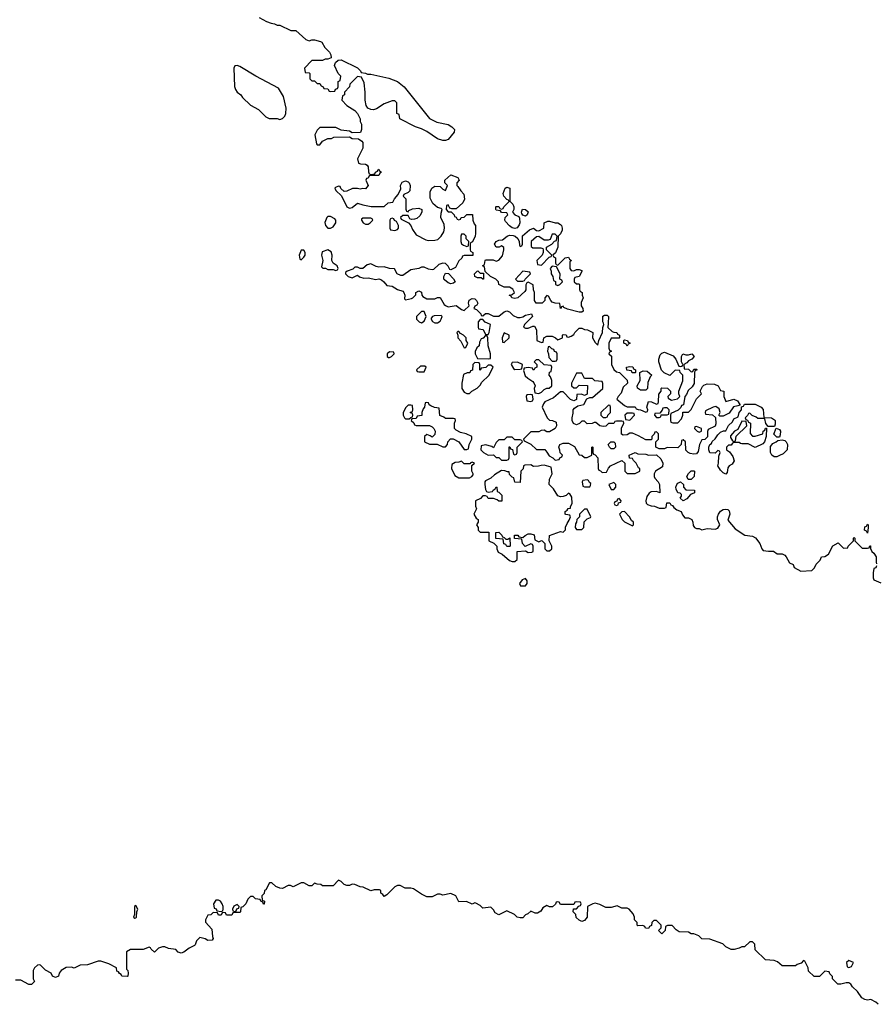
# Model space of a CAD drawing. Header units: inches. Extents: x 2494115 to 2685112, y 774173 to 915163.
# Tile 152 of 215: x 2631022 to 2637436, y 834898 to 842272. Entities that reach past the tile are written whole.
import ezdxf

# ---------------------------------------------------------------- set-up
doc = ezdxf.new("R2010")
doc.units = ezdxf.units.IN
doc.header["$MEASUREMENT"] = 0
doc.layers.add('C6833', color=7, linetype='Continuous')
doc.layers.add('C6834', color=7, linetype='Continuous')

msp = doc.modelspace()

# ---------------------------------------------------------------- linework, layer by layer
at = {"layer": 'C6833', "color": 5, "elevation": 40}
for points in [[(2634454, 840000), (2634454, 839970), (2634458, 839958), (2634492.7, 839952.7), (2634510, 839914), (2634530, 839914), (2634538, 839930), (2634546, 839990), (2634523.7, 840000)], [(2635428.2, 840000), (2635426, 839966), (2635456.9, 839936.9), (2635470, 839931.3), (2635494, 839930), (2635498, 839918), (2635514, 839910), (2635514, 839890), (2635510, 839886), (2635450, 839886), (2635432, 839850), (2635432.7, 839812.7), (2635438, 839798), (2635454, 839790), (2635438, 839782), (2635434, 839770), (2635452, 839752), (2635452, 839690), (2635471.6, 839651.6), (2635490, 839634), (2635514, 839630), (2635571.6, 839571.6), (2635574, 839550), (2635541, 839519), (2635525.4, 839474.6), (2635502, 839450), (2635494, 839430), (2635550, 839382), (2635570, 839372), (2635630, 839372), (2635638, 839358), (2635652, 839352), (2635671.1, 839351.1), (2635710, 839334), (2635722, 839338), (2635726, 839350), (2635718, 839370), (2635730, 839412), (2635751.6, 839411.6), (2635790, 839394), (2635802, 839398), (2635806, 839410), (2635807.3, 839467.3), (2635826, 839490), (2635826, 839510), (2635830, 839514), (2635871.6, 839511.6), (2635894, 839490), (2635894, 839470), (2635874, 839450), (2635878, 839438), (2635903.6, 839423.6), (2635947.3, 839432.7), (2635966, 839450), (2635958, 839470), (2635958, 839490), (2635987.3, 839567.3), (2635988, 839610), (2635968, 839630), (2635966, 839646), (2635930, 839648), (2635890, 839608), (2635848, 839628), (2635827.3, 839647.3), (2635808, 839710), (2635808, 839730), (2635818, 839762), (2635830, 839774), (2635850, 839782), (2635914, 839754), (2635934, 839730), (2635958, 839678), (2635970, 839674), (2635982, 839678), (2635986, 839690), (2635978, 839710), (2635978, 839750), (2635986, 839770), (2636010, 839762), (2636030, 839762), (2636054, 839770), (2636071.3, 839748.7), (2636054, 839730), (2636030, 839718), (2636016.9, 839703.1), (2635994, 839690), (2635998, 839658), (2636030, 839654), (2636050, 839634), (2636062, 839638), (2636070, 839654), (2636090, 839654), (2636094, 839650), (2636078, 839642), (2636074, 839630), (2636071.6, 839548.4), (2636056.9, 839523.1), (2636026, 839494), (2636015.3, 839464.7), (2636002, 839450), (2635992.7, 839387.3), (2635978, 839382), (2635972.7, 839367.3), (2635952.7, 839347.3), (2635898, 839322), (2635894, 839310), (2635894, 839270), (2635898, 839258), (2635912.7, 839252.7), (2635950, 839254), (2635976.4, 839283.6), (2635986, 839310), (2635987.3, 839332.7), (2636030, 839334), (2636050, 839354), (2636088.4, 839431.6), (2636126, 839470), (2636118, 839490), (2636134.6, 839525.4), (2636144.7, 839535.3), (2636170, 839546), (2636223.6, 839543.6), (2636251.1, 839531.1), (2636270, 839494), (2636294, 839490), (2636294, 839450), (2636310, 839414), (2636370, 839431.3), (2636396.9, 839416.9), (2636414, 839390), (2636414, 839386), (2636399.6, 839380.4), (2636366.4, 839373.6), (2636334.4, 839325.6), (2636290, 839304), (2636263.1, 839303.1), (2636258, 839310), (2636268, 839330), (2636259, 839359), (2636235.3, 839375.3), (2636214, 839370), (2636158, 839342), (2636154, 839330), (2636158, 839318), (2636210, 839312), (2636232.7, 839292.7), (2636234.4, 839245.6), (2636230, 839228), (2636178, 839202), (2636171.1, 839188.9), (2636172, 839148), (2636151.6, 839128.4), (2636130, 839126), (2636111.3, 839090), (2636102.8, 839037.2), (2636090, 839022), (2636070, 839017.2), (2636043.2, 839023.2), (2636028, 839030), (2636008.7, 839048.7), (2636006, 839110), (2635990, 839126), (2635978, 839122), (2635974, 839090), (2635950, 839066), (2635870, 839068), (2635850, 839058), (2635810, 839058), (2635786, 839070), (2635786, 839110), (2635806, 839130), (2635806, 839170), (2635790, 839186), (2635778, 839182), (2635772.7, 839167.3), (2635754, 839150), (2635754, 839130), (2635750, 839126), (2635710, 839126), (2635656.5, 839156.5), (2635610, 839175.3), (2635590, 839175.3), (2635570, 839162), (2635540.4, 839160.4), (2635529, 839169), (2635528, 839212), (2635546, 839250), (2635542, 839262), (2635530, 839266), (2635490, 839266), (2635478, 839262), (2635471.6, 839248.4), (2635430, 839248), (2635410, 839228), (2635390, 839226), (2635366, 839230), (2635336.4, 839256.4), (2635323.6, 839256.4), (2635307.3, 839247.3), (2635270, 839246), (2635250, 839266), (2635230, 839266), (2635212.7, 839247.3), (2635190, 839238), (2635167.3, 839247.3), (2635158, 839270), (2635158, 839290), (2635166, 839326), (2635166, 839350), (2635176.4, 839363.6), (2635200.4, 839379.6), (2635246, 839390), (2635267.3, 839432.7), (2635290, 839442), (2635310, 839442), (2635388, 839510), (2635387.3, 839547.3), (2635382, 839562), (2635328.4, 839568.4), (2635310, 839586), (2635250, 839586), (2635230, 839626), (2635190, 839626), (2635154, 839550), (2635154, 839530), (2635170, 839514), (2635190, 839514), (2635210, 839534), (2635272.7, 839532.7), (2635272, 839468), (2635250, 839458), (2635227.3, 839467.3), (2635194, 839466), (2635191.6, 839428.4), (2635170, 839418), (2635147.3, 839427.3), (2635090, 839486), (2635070, 839486), (2635019.8, 839440.2), (2634954, 839410), (2634943.6, 839396.4), (2634934, 839370), (2634972, 839290), (2634990, 839272), (2635011.6, 839271.6), (2635038, 839258), (2635042, 839230), (2635032, 839210), (2634990, 839186), (2634970, 839186), (2634950, 839198), (2634925.4, 839194.6), (2634910, 839186), (2634850, 839186), (2634794, 839130), (2634798, 839118), (2634850, 839094), (2634892.7, 839052.7), (2634952.7, 839052.7), (2634970, 839034), (2634985.4, 839005.4), (2635014, 838990), (2635030, 838974), (2635062, 838978), (2635066, 838990), (2635082, 838998), (2635086, 839010), (2635068.4, 839028.4), (2635067.3, 839047.3), (2635058, 839070), (2635066, 839090), (2635090, 839102), (2635130, 839102), (2635174.8, 839074.8), (2635210, 839014), (2635231.6, 839011.6), (2635250, 838994), (2635270, 838994), (2635306, 839010), (2635306, 839070), (2635310, 839074), (2635314, 839070), (2635314, 839030), (2635318, 839018), (2635330, 839014), (2635351.6, 838991.6), (2635354, 838910), (2635358, 838898), (2635370, 838894), (2635382, 838882), (2635415.3, 838884.7), (2635430, 838914), (2635446, 838930), (2635530, 838972), (2635552, 838952), (2635554, 838890), (2635570, 838874), (2635630, 838874), (2635666, 838890), (2635666, 838910), (2635656.4, 838916.4), (2635638, 838950), (2635618, 838970), (2635610, 838986), (2635587.3, 838987.3), (2635586, 839010), (2635630, 839031), (2635650, 839022), (2635710, 839018), (2635730, 839012), (2635790, 839014), (2635823.6, 838983.6), (2635838, 838950), (2635836, 838924), (2635782, 838890), (2635772, 838870), (2635772, 838850), (2635778, 838838), (2635802, 838810), (2635812, 838790), (2635814, 838730), (2635790, 838738), (2635750, 838735.3), (2635734.8, 838725.2), (2635718, 838702), (2635711.3, 838670), (2635712, 838652), (2635722, 838642), (2635751, 838631), (2635774, 838630), (2635810, 838614), (2635850, 838614), (2635862, 838618), (2635867.3, 838652.7), (2635890, 838654), (2635898, 838638), (2635910, 838634), (2635919.6, 838619.6), (2635942, 838602), (2635974, 838590), (2635983.6, 838563.6), (2636002, 838542), (2636030, 838542), (2636054, 838530), (2636062, 838510), (2636063.6, 838483.6), (2636074, 838470), (2636090, 838462), (2636110, 838462), (2636130, 838452), (2636170, 838461), (2636230, 838456), (2636250, 838464.7), (2636264, 838490), (2636246.6, 838530), (2636246.6, 838550), (2636255.1, 838570), (2636269.5, 838590.5), (2636290, 838604.9), (2636310, 838607.7), (2636323, 838603), (2636334.4, 838594.4), (2636338, 838570), (2636323.5, 838523.5), (2636379.6, 838459.6), (2636450.9, 838410.9), (2636510, 838404.7), (2636531.1, 838391.1), (2636564.7, 838350), (2636578, 838310), (2636590, 838298), (2636628, 838292), (2636667.3, 838292.7), (2636692.7, 838272.7), (2636730, 838272), (2636750, 838262), (2636762, 838250), (2636785.4, 838205.4), (2636812.7, 838192.7), (2636822, 838170), (2636870, 838141), (2636953.6, 838146.4), (2636973.6, 838166.4), (2636984.7, 838195.3), (2637014.6, 838225.4), (2637026, 838250), (2637050, 838252), (2637078, 838270), (2637110, 838332), (2637150, 838354), (2637190, 838314), (2637222, 838318), (2637226, 838330), (2637266, 838370), (2637266, 838390), (2637270, 838394), (2637274, 838390), (2637274, 838370), (2637330, 838314), (2637370, 838314), (2637382, 838318), (2637387.3, 838332.7), (2637392, 838332), (2637392.7, 838312.7), (2637402, 838290), (2637416.9, 838276.9), (2637434, 838250), (2637434, 838210), (2637438, 838198)], [(2634812, 840000), (2634802, 839990), (2634794, 839970), (2634810, 839962), (2634830, 839962), (2634863.1, 839976.9), (2634876, 839976), (2634891.3, 839950), (2634894, 839870), (2634930, 839854), (2634942, 839858), (2634946, 839890), (2634970, 839902), (2635010, 839902), (2635034, 839890), (2635050, 839874), (2635086, 839890), (2635086, 839910), (2635090, 839914), (2635112.7, 839912.7), (2635118, 839898), (2635130, 839894), (2635150, 839902), (2635170, 839914), (2635178, 839930), (2635210, 839962), (2635230, 839962), (2635251.3, 839951.3), (2635274, 839950), (2635314, 839930), (2635312, 839890), (2635330, 839854), (2635350, 839834), (2635358, 839870), (2635386, 839930), (2635388, 839968), (2635395.3, 839990), (2635392.2, 840000)], [(2637438, 838182), (2637432, 838168), (2637418, 838162), (2637412, 838130), (2637412.7, 838092.7), (2637418, 838078), (2637470, 838054)], [(2637450, 834898), (2637433.6, 834913.6), (2637394.6, 834934.6), (2637370, 834929), (2637350, 834934), (2637326.8, 834946.8), (2637294, 834994), (2637258, 835030), (2637246, 835050), (2637230, 835058), (2637210, 835058), (2637170, 835048.7), (2637148, 835050), (2637108, 835090), (2637107.3, 835107.3), (2637087.3, 835127.3), (2637082, 835142), (2637050, 835146), (2637010, 835106), (2636970, 835106), (2636927.3, 835147.3), (2636926, 835170), (2636902, 835222), (2636890, 835226), (2636872.7, 835207.3), (2636843.6, 835196.4), (2636830, 835186), (2636730, 835186), (2636696.4, 835216.4), (2636670, 835226), (2636606, 835230), (2636530, 835306), (2636527.3, 835347.3), (2636510, 835366), (2636490, 835366), (2636450, 835328), (2636430, 835328), (2636410, 835318), (2636371.1, 835308.9), (2636350, 835308.7), (2636310, 835328), (2636286, 835350), (2636190, 835386), (2636128.4, 835388.4), (2636106, 835410), (2636070, 835426), (2636050, 835426), (2636030, 835438), (2635960.4, 835440.4), (2635936.4, 835456.4), (2635907.3, 835487.3), (2635872.7, 835487.3), (2635858, 835482), (2635854, 835450), (2635830, 835426), (2635806, 835450), (2635826, 835470), (2635826, 835490), (2635790, 835526), (2635770, 835526), (2635754, 835510), (2635752.7, 835487.3), (2635738, 835482), (2635730, 835466), (2635708.4, 835468.4), (2635702, 835482), (2635687.3, 835487.3), (2635650, 835486), (2635646, 835490), (2635646, 835510), (2635626, 835530), (2635626, 835550), (2635616.4, 835576.4), (2635586, 835610), (2635570, 835618), (2635530, 835618), (2635494.6, 835634.6), (2635450, 835624), (2635410, 835622), (2635364.7, 835644.7), (2635330, 835655.3), (2635314, 835650), (2635274, 835630), (2635272, 835550), (2635250, 835526), (2635230, 835518), (2635210, 835528), (2635188.7, 835548.7), (2635186, 835570), (2635166, 835590), (2635167.3, 835612.7), (2635190, 835614), (2635207.3, 835632.7), (2635222, 835638), (2635226, 835650), (2635222, 835662), (2635190, 835666), (2635178, 835662), (2635170, 835646), (2635070, 835646), (2635062, 835662), (2635050, 835666), (2635038, 835662), (2635032.7, 835647.3), (2635011.6, 835628.4), (2634990, 835628), (2634970, 835638), (2634939.6, 835620.4), (2634923.6, 835596.4), (2634899.6, 835580.4), (2634880.4, 835580.4), (2634850, 835595.3), (2634825.4, 835574.6), (2634810, 835568), (2634790, 835546), (2634770, 835546), (2634746, 835550), (2634726, 835570), (2634670, 835598), (2634610, 835568), (2634583.1, 835583.1), (2634570, 835606), (2634550, 835626), (2634490, 835618), (2634470, 835638), (2634436.4, 835656.4), (2634430, 835658), (2634410, 835648.7), (2634367.3, 835667.3), (2634310, 835666), (2634288, 835710), (2634250, 835729), (2634190, 835715.3), (2634170, 835722), (2634150, 835722), (2634110, 835702), (2634070, 835704), (2634030, 835722), (2633970, 835762), (2633950, 835768.7), (2633909.1, 835769.1), (2633870, 835788), (2633850, 835788), (2633830, 835778), (2633770, 835718), (2633750, 835706), (2633740.4, 835720.4), (2633726, 835730), (2633726, 835750), (2633716.4, 835756.4), (2633676.4, 835756.4), (2633650, 835748), (2633594.6, 835774.6), (2633570, 835778), (2633530, 835795.3), (2633510, 835798), (2633491.1, 835788.9), (2633470, 835789), (2633450, 835795.3), (2633430, 835818), (2633410, 835828), (2633370, 835786), (2633290, 835786), (2633276.4, 835796.4), (2633250, 835798), (2633230, 835806), (2633210, 835786), (2633190, 835786), (2633150, 835808), (2633130, 835808), (2633070, 835778), (2633050, 835788), (2633032.7, 835787.3), (2632990, 835766), (2632970, 835768), (2632940.2, 835780.2), (2632910, 835808), (2632892.7, 835807.3), (2632863.6, 835756.4), (2632854, 835750), (2632852.7, 835727.3), (2632834, 835710), (2632838, 835678), (2632854, 835670), (2632852.7, 835647.3), (2632847.3, 835647.3), (2632842, 835662), (2632826, 835670), (2632822, 835682), (2632788.4, 835688.4), (2632770, 835706), (2632750, 835706), (2632730, 835686), (2632714, 835650), (2632692.7, 835627.3), (2632678, 835622), (2632674, 835590), (2632670, 835586), (2632630, 835586), (2632618, 835582), (2632610, 835566), (2632570, 835566), (2632562, 835582), (2632550, 835586), (2632538, 835582), (2632530, 835566), (2632510, 835566), (2632502, 835582), (2632470, 835586), (2632451.6, 835568.4), (2632430, 835566), (2632412, 835530), (2632412.7, 835512.7), (2632459.6, 835459.6), (2632465.4, 835405.4), (2632471.3, 835390), (2632462, 835378), (2632430, 835375.3), (2632410, 835388.7), (2632370, 835398), (2632346, 835374), (2632336, 835344), (2632330, 835338), (2632290, 835318), (2632250.9, 835289.1), (2632230, 835282), (2632209.1, 835289.1), (2632190, 835308), (2632136.4, 835316.4), (2632107.3, 835327.3), (2632090, 835328), (2632062, 835318), (2632030, 835288), (2632006, 835310), (2632002, 835322), (2631990, 835326), (2631947.3, 835307.3), (2631850, 835308), (2631822, 835290), (2631822, 835162), (2631832, 835150), (2631834, 835130), (2631832, 835110), (2631827.3, 835107.3), (2631786, 835110), (2631782, 835122), (2631768, 835128), (2631762, 835142), (2631750, 835146), (2631746, 835170), (2631690, 835202), (2631630, 835222), (2631610, 835222), (2631530, 835194), (2631474, 835190), (2631430, 835168), (2631410, 835175.3), (2631370, 835174), (2631332, 835150), (2631318, 835130), (2631311.1, 835108.9), (2631290, 835098), (2631266, 835110), (2631258, 835130), (2631214.6, 835154.6), (2631178, 835190), (2631170, 835193.2), (2631154, 835190), (2631132, 835170), (2631122, 835150), (2631122, 835090), (2631131.3, 835070), (2631110, 835046), (2631090, 835046), (2631030, 835078), (2630990, 835078)]]:
    msp.add_lwpolyline(points, dxfattribs=at)
for points in [[(2634310, 839938), (2634303.6, 839936.4), (2634294, 839930), (2634302, 839910), (2634302, 839890), (2634325.4, 839865.4), (2634350, 839814), (2634362, 839818), (2634378, 839850), (2634366, 839870), (2634366, 839890), (2634346, 839910), (2634322, 839922)], [(2634510, 839906), (2634492.7, 839887.3), (2634478, 839882), (2634463.6, 839856.4), (2634462, 839830), (2634444.7, 839815.3), (2634432.7, 839787.3), (2634432, 839770), (2634450, 839734), (2634530, 839732), (2634546, 839734), (2634548, 839770), (2634528.9, 839828.9), (2634526, 839890), (2634522, 839902)], [(2634650, 839926), (2634634, 839890), (2634638, 839858), (2634650, 839854), (2634686, 839890), (2634686, 839910)], [(2634990, 839826), (2634978, 839822), (2634974, 839790), (2634982, 839770), (2634983.6, 839743.6), (2635010, 839714), (2635030, 839714), (2635042, 839718), (2635046, 839730), (2635046, 839770), (2635042, 839782), (2635027.3, 839787.3), (2635022, 839802), (2635007.3, 839807.3)], [(2635570, 839828), (2635562, 839842), (2635546, 839850), (2635546, 839870), (2635550, 839874), (2635574, 839870), (2635578, 839858), (2635592, 839850), (2635578, 839842)], [(2633790, 839786), (2633774, 839770), (2633774, 839750), (2633782, 839742), (2633790, 839742), (2633806, 839750), (2633826, 839770), (2633822, 839782)], [(2634056.4, 839676.4), (2634023.6, 839676.4), (2633994, 839650), (2633998, 839638), (2634010, 839634), (2634050, 839634), (2634066, 839670)], [(2634430, 839706), (2634414, 839690), (2634412.7, 839647.3), (2634398, 839642), (2634391.6, 839628.4), (2634372.7, 839627.3), (2634344.7, 839615.3), (2634331.3, 839550), (2634332, 839510), (2634350, 839482), (2634370, 839472), (2634390, 839474), (2634406, 839490), (2634448.4, 839511.6), (2634470, 839534), (2634483.1, 839556.9), (2634533.6, 839606.4), (2634566, 839670), (2634550, 839686), (2634530, 839686), (2634511.6, 839668.4), (2634478, 839662), (2634470, 839646), (2634466, 839650), (2634466, 839690), (2634462, 839702)], [(2634750, 839708), (2634710, 839706), (2634702, 839690), (2634719.6, 839659.6), (2634730, 839652), (2634770, 839654), (2634782, 839658), (2634786, 839690)], [(2634910, 839726), (2634890, 839726), (2634874, 839710), (2634894, 839690), (2634894, 839670), (2634878, 839662), (2634872, 839648), (2634866, 839650), (2634862, 839662), (2634830, 839668), (2634798, 839662), (2634794, 839646), (2634805.4, 839605.4), (2634826.4, 839586.4), (2634863.6, 839563.6), (2634871.6, 839551.6), (2634882, 839530), (2634874, 839510), (2634878, 839478), (2634910, 839474), (2634930, 839482), (2634950, 839502), (2634968.4, 839511.6), (2634987.3, 839512.7), (2635006, 839530), (2635006, 839570), (2634996.4, 839596.4), (2634986, 839610), (2634988.4, 839631.6), (2635002, 839638), (2635006, 839670), (2635002, 839682), (2634948.4, 839688.4)], [(2635630, 839628), (2635608.4, 839628.4), (2635602, 839642), (2635567.3, 839647.3), (2635566, 839670), (2635590, 839674), (2635611.6, 839671.6), (2635618, 839658), (2635634, 839650), (2635634, 839630)], [(2635670, 839498), (2635647.3, 839512.7), (2635646, 839530), (2635668, 839570), (2635666, 839630), (2635690, 839642), (2635719.6, 839639.6), (2635754, 839610), (2635743.6, 839596.4), (2635725.4, 839554.6), (2635722, 839510), (2635710, 839498)], [(2634850, 839466), (2634818, 839462), (2634814, 839450), (2634818, 839418), (2634850, 839414), (2634862, 839418), (2634866, 839430), (2634862, 839462)], [(2633950, 839386), (2633930, 839386), (2633910, 839366), (2633892.7, 839327.3), (2633892, 839310), (2633902, 839290), (2633910, 839282), (2633930, 839282), (2633938, 839282), (2633950, 839294), (2633962, 839298), (2633966, 839310), (2633962, 839322), (2633946, 839330), (2633962, 839338), (2633966, 839350), (2633962, 839382)], [(2634070, 839406), (2634058, 839402), (2634054, 839370), (2634042, 839358), (2634034, 839330), (2634032.7, 839307.3), (2633998, 839302), (2633990, 839286), (2633958, 839282), (2633954, 839270), (2633972.7, 839252.7), (2633978, 839238), (2633990, 839234), (2634090, 839232), (2634110, 839222), (2634122, 839210), (2634132, 839190), (2634130, 839166), (2634110, 839146), (2634096.4, 839156.4), (2634070, 839166), (2634054, 839150), (2634054, 839110), (2634090, 839094), (2634147.3, 839092.7), (2634190, 839074), (2634210, 839074), (2634226, 839090), (2634228.4, 839111.6), (2634247.3, 839132.7), (2634267.3, 839132.7), (2634311.1, 839111.1), (2634350, 839054), (2634370, 839054), (2634382, 839058), (2634388, 839090), (2634406, 839130), (2634406, 839150), (2634366, 839170), (2634321.2, 839181.2), (2634290, 839198), (2634278, 839210), (2634278, 839250), (2634286, 839270), (2634282, 839282), (2634270, 839286), (2634210, 839286), (2634196.4, 839296.4), (2634167.3, 839307.3), (2634162, 839362), (2634128.4, 839368.4), (2634100.4, 839380.4), (2634087.3, 839387.3), (2634082, 839402)], [(2635430, 839386), (2635374, 839330), (2635374, 839310), (2635390, 839294), (2635410, 839294), (2635422, 839298), (2635426, 839310), (2635446, 839330), (2635446, 839370), (2635442, 839382)], [(2635870, 839366), (2635850, 839366), (2635838, 839362), (2635832.7, 839347.3), (2635814, 839326), (2635778, 839322), (2635774, 839310), (2635790, 839294), (2635810, 839294), (2635822, 839298), (2635826, 839314), (2635870, 839314), (2635882, 839318), (2635886, 839350)], [(2636626, 839226), (2636608, 839248), (2636602, 839282), (2636590, 839286), (2636550, 839286), (2636536.4, 839296.4), (2636507.3, 839307.3), (2636490, 839326), (2636478, 839322), (2636472.7, 839307.3), (2636454, 839290), (2636458, 839278), (2636472.7, 839272.7), (2636478, 839258), (2636494, 839250), (2636492.7, 839172.7), (2636510, 839154), (2636530, 839152), (2636586, 839170), (2636588.4, 839191.6), (2636602, 839198), (2636607.3, 839212.7), (2636614, 839214), (2636612, 839150), (2636598, 839110), (2636585.4, 839094.6), (2636530, 839068), (2636476.4, 839096.4), (2636430, 839095.3), (2636418, 839098), (2636410, 839106), (2636370, 839106), (2636358, 839102), (2636350, 839086), (2636330, 839086), (2636314, 839070), (2636314, 839050), (2636336.9, 839036.9), (2636362, 839002), (2636372, 838968), (2636356.9, 838943.1), (2636334, 838930), (2636323.6, 838916.4), (2636319.6, 838880.4), (2636310, 838868), (2636290, 838878), (2636270, 838898), (2636249, 838930), (2636255.3, 838950), (2636256.4, 839003.6), (2636266, 839030), (2636262, 839042), (2636250, 839046), (2636230, 839026), (2636188.7, 839028.7), (2636182, 839050), (2636182, 839070), (2636188.4, 839091.6), (2636202, 839098), (2636207.3, 839112.7), (2636230, 839132), (2636250, 839162), (2636270, 839182), (2636292, 839192), (2636308, 839192), (2636330, 839232), (2636358.6, 839261.4), (2636370, 839282), (2636402, 839298), (2636408, 839330), (2636426, 839350), (2636426, 839374), (2636442, 839378), (2636450, 839392), (2636530, 839392), (2636574, 839370), (2636590, 839354), (2636594, 839294), (2636650, 839290.8), (2636674.4, 839274.4), (2636678, 839270), (2636678, 839242), (2636674, 839226)], [(2635610, 839326), (2635570, 839326), (2635554, 839310), (2635558, 839278), (2635590, 839274), (2635626, 839310), (2635622, 839322)], [(2636090, 839226), (2636078, 839222), (2636074, 839210), (2636094, 839190), (2636110, 839182), (2636126, 839190), (2636126, 839210)], [(2636430, 839266), (2636398, 839202), (2636374, 839190), (2636343.6, 839156.4), (2636343.6, 839143.6), (2636358, 839118), (2636370, 839114), (2636382, 839118), (2636387.3, 839152.7), (2636466, 839230), (2636462, 839262)], [(2634710, 839146), (2634670, 839146), (2634650, 839126), (2634610, 839126), (2634590, 839106), (2634570, 839066), (2634556.4, 839076.4), (2634510, 839088), (2634478, 839082), (2634474, 839050), (2634494, 839030), (2634530, 839012), (2634570, 839014), (2634590, 838994), (2634610, 838994), (2634630, 838974), (2634670, 838974), (2634682, 838978), (2634686, 838990), (2634687.3, 839072.7), (2634692.7, 839072.7), (2634698, 839058), (2634712.7, 839052.7), (2634718, 839018), (2634730, 839014), (2634742, 839018), (2634746, 839030), (2634746, 839070), (2634786, 839110), (2634782, 839122), (2634770, 839126), (2634730, 839126)], [(2636690, 839146), (2636668.4, 839168.4), (2636686, 839214), (2636710, 839202), (2636718, 839190), (2636716.9, 839163.1), (2636710, 839146)], [(2635450, 839058), (2635438, 839070), (2635428, 839090), (2635448.4, 839111.6), (2635470, 839112), (2635479.6, 839099.6), (2635482, 839070), (2635470, 839058)], [(2636670, 838999.3), (2636654, 839010), (2636644, 839030), (2636644, 839076), (2636661.2, 839098.8), (2636686, 839110), (2636698, 839122), (2636730, 839126), (2636750, 839121), (2636761, 839110), (2636770.8, 839090), (2636767.3, 839050), (2636738.8, 839021.2), (2636710, 839009.3), (2636690, 838999.3)], [(2634330, 838966), (2634310, 838958), (2634283.6, 838956.4), (2634258, 838942), (2634254, 838910), (2634279.6, 838859.6), (2634310, 838842), (2634390, 838842), (2634406, 838850), (2634416.4, 838863.6), (2634418, 838870), (2634408, 838890), (2634406, 838934), (2634426, 838950), (2634410, 838958), (2634394, 838950), (2634394, 838946), (2634350, 838946)], [(2634850, 838938), (2634803.6, 838936.4), (2634794, 838930), (2634792.7, 838907.3), (2634774, 838890), (2634770, 838806), (2634728.9, 838808.9), (2634722, 838842), (2634710, 838846), (2634690, 838866), (2634686, 838886), (2634674, 838886), (2634654.6, 838894.6), (2634630, 838895.3), (2634576.9, 838863.1), (2634550, 838838), (2634510, 838818), (2634504.7, 838810), (2634504.7, 838790), (2634510, 838754), (2634518, 838738), (2634530, 838734), (2634562, 838738), (2634566, 838750), (2634582, 838758), (2634590, 838774), (2634594, 838770), (2634598, 838738), (2634610, 838734), (2634631.6, 838711.6), (2634632.7, 838667.3), (2634610, 838666), (2634596.4, 838676.4), (2634570, 838686), (2634530, 838686), (2634522, 838702), (2634510, 838706), (2634490, 838706), (2634472.7, 838687.3), (2634434, 838670), (2634434, 838630), (2634442, 838610), (2634422, 838570), (2634439.6, 838539.6), (2634454, 838530), (2634454, 838510), (2634442, 838490), (2634454, 838470), (2634454, 838450), (2634470, 838434), (2634534, 838434), (2634534, 838370), (2634572.7, 838352.7), (2634594, 838330), (2634594, 838310), (2634605.4, 838285.4), (2634634, 838270), (2634690, 838222), (2634710, 838214), (2634730, 838214), (2634746, 838230), (2634746, 838290), (2634810, 838294), (2634830, 838282), (2634856.4, 838283.6), (2634866, 838290), (2634866, 838330), (2634862, 838342), (2634850, 838346), (2634807.3, 838327.3), (2634786, 838350), (2634782, 838382), (2634727.3, 838387.3), (2634727.3, 838412.7), (2634751.6, 838411.6), (2634758, 838398), (2634790, 838394), (2634806, 838410), (2634830, 838422), (2634850, 838422), (2634874, 838414), (2634878, 838378), (2634910, 838362), (2634928.4, 838371.6), (2634934, 838370), (2634954, 838350), (2634954, 838310), (2634970, 838294), (2634990, 838294), (2635006, 838310), (2635006, 838330), (2634986, 838370), (2634988, 838410), (2635070, 838438), (2635090, 838434), (2635108, 838452), (2635108.9, 838471.1), (2635120.4, 838499.6), (2635136.4, 838523.6), (2635146, 838550), (2635142, 838562), (2635110, 838566), (2635106, 838570), (2635106, 838590), (2635122, 838598), (2635128.4, 838611.6), (2635146, 838614), (2635146, 838626), (2635158, 838650), (2635156.4, 838696.4), (2635142, 838722), (2635130, 838726), (2635114, 838710), (2635090, 838702), (2635070, 838698), (2635050, 838706), (2635018, 838758), (2634986, 838790), (2634988, 838830), (2635008, 838870), (2635002, 838922), (2634950, 838935.3), (2634925.4, 838934.6), (2634907.3, 838927.3), (2634870, 838926)], [(2636028, 838828), (2636018, 838850), (2636030, 838874), (2636050, 838894), (2636070, 838894), (2636074, 838890), (2636072, 838850), (2636050, 838828.7)], [(2635270, 838826), (2635238, 838822), (2635234, 838810), (2635238, 838778), (2635250, 838774), (2635290, 838774), (2635296.4, 838783.6), (2635298, 838798), (2635287.3, 838807.3), (2635282, 838822)], [(2635470, 838806), (2635434, 838790), (2635450, 838754), (2635470, 838754), (2635486, 838770), (2635486, 838790)], [(2635990, 838668), (2635968.4, 838688.4), (2635976.4, 838703.6), (2635976.4, 838716.4), (2635967.3, 838727.3), (2635948.9, 838728.9), (2635936.4, 838756.4), (2635935.3, 838770), (2635942, 838790), (2635950, 838802), (2635970, 838812), (2635992, 838792), (2635992, 838770), (2636010, 838752), (2636074, 838750), (2636074, 838730), (2636044.7, 838715.3), (2636016.9, 838683.1)], [(2635510, 838686), (2635498, 838682), (2635494, 838666), (2635478, 838662), (2635474, 838650), (2635478, 838638), (2635490, 838634), (2635502, 838638), (2635506, 838654), (2635522, 838658), (2635526, 838670)], [(2635270, 838606), (2635250, 838606), (2635214, 838570), (2635214, 838550), (2635194, 838530), (2635191.6, 838508.4), (2635183.6, 838496.4), (2635182, 838470), (2635190, 838454), (2635230, 838454), (2635246, 838470), (2635247.3, 838512.7), (2635270, 838534), (2635295.3, 838544.7), (2635298, 838550)], [(2635550, 838588), (2635530, 838586), (2635514, 838570), (2635532, 838530), (2635550, 838512), (2635610, 838482), (2635618, 838490), (2635618, 838510), (2635602, 838522), (2635588, 838550)], [(2637370, 838426), (2637362, 838442), (2637348.7, 838448.7), (2637350, 838474), (2637362, 838478), (2637370, 838494), (2637374, 838490), (2637374, 838470)], [(2634662, 838382), (2634678, 838382), (2634692.7, 838392.7), (2634694, 838330), (2634690, 838326), (2634670, 838326), (2634662, 838342), (2634647.3, 838347.3), (2634642, 838382), (2634587.3, 838387.3), (2634587.3, 838432.7), (2634610, 838434), (2634632.7, 838412.7), (2634638, 838398), (2634650, 838394)], [(2634810, 838088), (2634783.5, 838076.5), (2634764.7, 838050), (2634772, 838032), (2634810, 838032), (2634822, 838050), (2634822, 838070)], [(2632510, 835678), (2632490, 835678), (2632472, 835650), (2632478, 835618), (2632492.7, 835612.7), (2632498, 835598), (2632530, 835594), (2632542, 835598), (2632546, 835610), (2632546, 835630), (2632538, 835650), (2632526, 835670)], [(2631890, 835638), (2631882, 835630), (2631882, 835570), (2631874, 835550), (2631883.6, 835543.6), (2631890, 835544.7), (2631895.3, 835550), (2631898, 835590), (2631906, 835610)], [(2632650, 835646), (2632626, 835634), (2632614, 835610), (2632618, 835598), (2632630, 835594), (2632642, 835598), (2632647.3, 835612.7), (2632662, 835618), (2632666, 835630)], [(2637230, 835226), (2637214, 835210), (2637218, 835178), (2637230, 835174), (2637250, 835182), (2637266, 835210)]]:
    msp.add_lwpolyline(points, close=True, dxfattribs=at)
at = {"layer": 'C6834', "color": 5, "elevation": 40}
for points in [[(2632814, 842290), (2632870, 842258), (2632905.4, 842245.4), (2632930, 842242), (2632950, 842232), (2632970, 842232), (2633052.7, 842192.7), (2633090, 842191.3), (2633163.6, 842123.6), (2633190, 842114), (2633210, 842122), (2633230, 842122), (2633274, 842110), (2633283.6, 842103.6), (2633305.4, 842065.4), (2633342, 842030), (2633352, 842010), (2633352.7, 841987.3), (2633330, 841978), (2633310, 841978), (2633290, 841968), (2633210, 841966), (2633154, 841910), (2633158, 841878), (2633190, 841874), (2633194, 841870), (2633194, 841830), (2633210, 841814), (2633230, 841814), (2633250, 841794), (2633270, 841794), (2633278, 841778), (2633294, 841770), (2633298, 841758), (2633330, 841754), (2633338, 841738), (2633350, 841734), (2633382, 841738), (2633387.3, 841752.7), (2633402, 841758), (2633406, 841770), (2633406, 841810), (2633422, 841818), (2633426, 841850), (2633406, 841870), (2633378, 841930), (2633387.3, 841952.7), (2633406, 841970), (2633430, 841971), (2633550, 841911.3), (2633574, 841890), (2633578, 841878), (2633610, 841872), (2633624.7, 841864.7), (2633650, 841864.7), (2633786, 841834), (2633851, 841810), (2633901, 841770), (2634090, 841531.3), (2634145.2, 841505.2), (2634230, 841486.8), (2634258, 841470), (2634278, 841450), (2634276, 841430), (2634230, 841375.3), (2634210, 841368.7), (2634190, 841368.7), (2634150, 841379), (2634070, 841435.3), (2634030, 841455.3), (2633986, 841470), (2633868.9, 841528.9), (2633862, 841562), (2633846, 841570), (2633846, 841650), (2633830, 841666), (2633810, 841666), (2633750, 841642), (2633694, 841606), (2633670, 841597.2), (2633650, 841599), (2633629.4, 841609.4), (2633617.2, 841630), (2633609.3, 841669.3), (2633608.9, 841728.9), (2633600.4, 841800.4), (2633582, 841842), (2633550, 841846), (2633494, 841790), (2633491.6, 841768.4), (2633454, 841730), (2633454, 841710), (2633438, 841702), (2633434, 841670), (2633472, 841630), (2633530, 841591.3), (2633552, 841570), (2633572, 841530), (2633572, 841510), (2633582, 841490), (2633582, 841450), (2633572.7, 841427.3), (2633510, 841426), (2633490, 841438), (2633430, 841446), (2633390, 841466), (2633270, 841466), (2633250, 841446), (2633232, 841410), (2633243.6, 841343.6), (2633250, 841334), (2633270, 841334), (2633290, 841362), (2633330, 841382), (2633356.4, 841383.6), (2633372.7, 841392.7), (2633490, 841394), (2633510, 841382), (2633559.6, 841379.6), (2633583.6, 841363.6), (2633591.6, 841351.6), (2633592, 841330), (2633591.3, 841310), (2633552, 841230), (2633558, 841198), (2633572.7, 841192.7), (2633610, 841191.3), (2633623.6, 841183.6), (2633632, 841170), (2633632.7, 841132.7), (2633638, 841118), (2633650, 841114), (2633682, 841118), (2633686, 841130), (2633702, 841138), (2633710, 841152), (2633718, 841138), (2633732, 841130), (2633718, 841122), (2633710, 841106), (2633650, 841106), (2633638, 841102), (2633630, 841086), (2633618, 841082), (2633614, 841070), (2633632, 841030), (2633610, 841006), (2633590, 841008), (2633570, 841002), (2633550, 841008), (2633512.7, 841007.3), (2633471.6, 840988.4), (2633450, 840986), (2633427.3, 841007.3), (2633422, 841022), (2633410, 841026), (2633385.4, 841014.6), (2633382, 841010), (2633390, 840994), (2633432, 840952), (2633471.6, 840871.6), (2633490, 840862), (2633510, 840864.7), (2633550, 840898), (2633590, 840884.7), (2633652.7, 840872.7), (2633750, 840874), (2633780.4, 840899.6), (2633814.6, 840905.4), (2633828, 840930), (2633856.4, 840963.6), (2633875.3, 841004.7), (2633874, 841030), (2633885.6, 841054.4), (2633910, 841064.7), (2633930, 841058), (2633938, 841050), (2633944.7, 841030), (2633942, 840990), (2633930, 840978), (2633898, 840962), (2633894, 840950), (2633914, 840930), (2633912.7, 840852.7), (2633918, 840838), (2633930, 840834), (2633936.4, 840843.6), (2633963.1, 840856.9), (2634010, 840862), (2634034, 840850), (2634034, 840830), (2634016.9, 840803.1), (2633995.3, 840784.7), (2633978, 840778), (2633956.4, 840776.4), (2633942, 840782), (2633930, 840806), (2633890, 840806), (2633874, 840790), (2633878, 840778), (2633932, 840752), (2633951, 840731), (2633962, 840702), (2633990, 840662), (2634063.6, 840623.6), (2634079.6, 840619.6), (2634130, 840621), (2634153.2, 840626.8), (2634178, 840650), (2634196.4, 840683.6), (2634202, 840710), (2634199, 840739), (2634175.3, 840790), (2634176.4, 840823.6), (2634186, 840850), (2634178, 840858), (2634150, 840866), (2634116.4, 840896.4), (2634096.4, 840936.4), (2634096.4, 840983.6), (2634108.9, 841011.1), (2634130, 841024.7), (2634170, 841022), (2634190, 841002), (2634210, 840994), (2634226, 841030), (2634206, 841050), (2634206, 841070), (2634250, 841111), (2634302, 841090), (2634312, 841070), (2634294, 841050), (2634294, 841030), (2634303.6, 841023.6), (2634324.7, 840990), (2634346.8, 840966.8), (2634351.3, 840928.7), (2634339.1, 840900.9), (2634290, 840855.3), (2634256.4, 840856.4), (2634242, 840862), (2634230, 840886), (2634218, 840882), (2634214, 840850), (2634230, 840834), (2634252.7, 840832.7), (2634274, 840810), (2634278, 840798), (2634290, 840794), (2634298, 840778), (2634310, 840774), (2634322, 840778), (2634328.4, 840791.6), (2634350, 840794), (2634370, 840814), (2634412.7, 840812.7), (2634414, 840770), (2634423.6, 840743.6), (2634434, 840730), (2634434, 840670), (2634432, 840650), (2634411.6, 840608.4), (2634398, 840602), (2634394, 840590), (2634394, 840550), (2634398, 840538), (2634414, 840530), (2634414, 840506), (2634350, 840506), (2634338, 840502), (2634332.7, 840487.3), (2634310, 840466), (2634284.7, 840415.3), (2634250, 840398), (2634242, 840402), (2634230, 840426), (2634210, 840446), (2634190, 840448), (2634161, 840439), (2634119.6, 840400.4), (2634110, 840398), (2634083.1, 840403.1), (2634050, 840418), (2634030, 840418), (2634010, 840408), (2633950, 840399), (2633890, 840356), (2633876.5, 840356.5), (2633848.7, 840370), (2633827.3, 840407.3), (2633790, 840408), (2633750, 840422), (2633710, 840419), (2633690, 840424), (2633650, 840444), (2633624, 840436), (2633590, 840409.2), (2633570, 840408.7), (2633550, 840418), (2633530, 840418), (2633515.3, 840404.7), (2633474, 840390), (2633462, 840378), (2633462, 840370), (2633482, 840350), (2633510, 840338), (2633550, 840358), (2633567.1, 840347.1), (2633597.3, 840337.3), (2633630, 840338), (2633687.7, 840327.7), (2633710, 840330.4), (2633730, 840323.8), (2633747.7, 840310), (2633770, 840282.8), (2633810, 840276), (2633850.7, 840250.7), (2633890, 840238), (2633898, 840230), (2633904.7, 840210), (2633902, 840182), (2633910, 840174), (2633956.4, 840183.6), (2633966, 840190), (2633988, 840212), (2633988.7, 840230), (2634010, 840242), (2634030, 840232), (2634032, 840210), (2634039.6, 840199.6), (2634070, 840182), (2634130, 840182), (2634150, 840191.3), (2634170, 840191), (2634199.6, 840139.6), (2634210, 840131.3), (2634230, 840122), (2634290, 840130.8), (2634330, 840102), (2634350, 840094), (2634388, 840130), (2634381.2, 840150), (2634387.5, 840172.5), (2634410, 840184), (2634430, 840180.7), (2634442.8, 840170), (2634452, 840150), (2634445.4, 840134.6), (2634430, 840126), (2634422, 840110), (2634442, 840102), (2634474, 840070), (2634478, 840058), (2634490, 840054), (2634508.4, 840071.6), (2634530, 840072), (2634570, 840052), (2634610, 840052), (2634650, 840084.7), (2634670, 840091), (2634690, 840084.7), (2634717.3, 840057.3), (2634750, 840042.8), (2634770, 840041), (2634790, 840046), (2634810, 840058.8), (2634854, 840070), (2634862, 840050), (2634812, 840000)], [(2635392.2, 840000), (2635389.3, 840009.3), (2635388.7, 840051.3), (2635400.4, 840059.6), (2635419.6, 840059.6), (2635431.3, 840050), (2635428.2, 840000)], [(2634523.7, 840000), (2634507.3, 840007.3), (2634490, 840026), (2634470, 840026), (2634454, 840010), (2634454, 840000)]]:
    msp.add_lwpolyline(points, dxfattribs=at)
for points in [[(2632650, 841928.7), (2632632, 841928), (2632626, 841910), (2632631.1, 841771.1), (2632638, 841750), (2632650.9, 841730.9), (2632678, 841710), (2632690.9, 841690.9), (2632750, 841631.3), (2632810, 841601), (2632864, 841544), (2632890, 841531.3), (2632950, 841531.3), (2632970, 841524.7), (2632990, 841532), (2633008, 841550), (2633015.3, 841570), (2633018, 841610), (2632996.4, 841696.4), (2632960.4, 841760.4), (2632789, 841850), (2632670, 841921.2)], [(2634730, 840708), (2634710, 840714), (2634689.4, 840729.4), (2634660.2, 840760.2), (2634655.3, 840770), (2634658, 840790), (2634678, 840810), (2634670, 840826), (2634630, 840828), (2634622, 840842), (2634590, 840846), (2634586, 840850), (2634586, 840870), (2634590, 840874), (2634610, 840874), (2634618, 840858), (2634630, 840854), (2634642, 840858), (2634646, 840870), (2634686, 840910), (2634682, 840922), (2634670, 840926), (2634648, 840950), (2634642, 840970), (2634658, 841010), (2634670, 841018), (2634691.3, 841010), (2634692.7, 840912.7), (2634714, 840890), (2634722, 840870), (2634722, 840850), (2634712, 840830), (2634730, 840812), (2634758, 840798), (2634765.4, 840785.4), (2634766.8, 840750), (2634762.8, 840737.2), (2634746, 840714)], [(2634810, 840802), (2634788, 840808), (2634780.4, 840820.4), (2634778, 840830), (2634786, 840854), (2634810, 840852), (2634830, 840834), (2634822, 840810)], [(2633350, 840798), (2633330, 840798), (2633322, 840790), (2633306.4, 840753.6), (2633312, 840730), (2633330, 840712), (2633350, 840712), (2633370, 840722), (2633388, 840750), (2633388, 840770), (2633380.4, 840780.4)], [(2633650, 840786), (2633590, 840786), (2633582, 840778), (2633582, 840770), (2633594, 840750), (2633610, 840742), (2633630, 840742), (2633646, 840750), (2633666, 840770), (2633662, 840782)], [(2633810, 840786), (2633798, 840782), (2633794, 840770), (2633794, 840710), (2633798, 840698), (2633830, 840694), (2633850, 840702), (2633858, 840710), (2633858, 840730), (2633842, 840762), (2633827.3, 840767.3), (2633822, 840782)], [(2635050, 840434), (2635106, 840490), (2635130, 840494), (2635138, 840478), (2635154, 840470), (2635142, 840458), (2635142, 840410), (2635150, 840394), (2635170, 840392), (2635190, 840402), (2635210, 840402), (2635230, 840394), (2635230, 840386), (2635211.3, 840348.7), (2635178, 840342), (2635174, 840330), (2635174, 840310), (2635190, 840294), (2635210, 840294), (2635214, 840290), (2635214, 840250), (2635218, 840238), (2635234, 840230), (2635234, 840210), (2635242, 840190), (2635224.7, 840155.3), (2635224.7, 840130), (2635238, 840110), (2635242, 840090), (2635230, 840082), (2635210, 840081.2), (2635123.2, 840103.2), (2635096.4, 840116.4), (2635090, 840126), (2635078, 840122), (2635070, 840109), (2635066, 840146), (2635030, 840148.7), (2635010, 840158), (2634998, 840170), (2634982, 840202), (2634970, 840206), (2634954, 840190), (2634954, 840170), (2634934, 840150), (2634888, 840150), (2634875.3, 840170), (2634875.3, 840230), (2634868, 840250), (2634867.3, 840287.3), (2634830, 840306), (2634818, 840302), (2634812.7, 840287.3), (2634812, 840250), (2634803.6, 840236.4), (2634752, 840190), (2634730, 840185.2), (2634706, 840190), (2634702, 840202), (2634686, 840210), (2634710, 840214), (2634726, 840230), (2634714.6, 840254.6), (2634690, 840268), (2634648.9, 840268.9), (2634608.9, 840288.9), (2634606, 840310), (2634586, 840330), (2634548, 840348), (2634506, 840386), (2634502, 840422), (2634486, 840430), (2634502, 840438), (2634506, 840470), (2634510, 840474), (2634567.3, 840472.7), (2634590, 840464.7), (2634610, 840472), (2634636.4, 840503.6), (2634648, 840550), (2634647.3, 840567.3), (2634630, 840578), (2634611.6, 840568.4), (2634590, 840568), (2634578, 840590), (2634588.9, 840611.1), (2634610, 840622), (2634636.4, 840623.6), (2634671.6, 840651.6), (2634690, 840658), (2634716.9, 840656.9), (2634732, 840652), (2634752.7, 840632.7), (2634762, 840610), (2634763.6, 840583.6), (2634770, 840574), (2634782, 840578), (2634786, 840590), (2634787.3, 840652.7), (2634840.2, 840699.8), (2634870, 840712), (2634892.7, 840692.7), (2634910, 840692), (2634946, 840710), (2634948, 840750), (2634976.4, 840763.6), (2634990, 840764.7), (2635031.6, 840751.6), (2635050, 840751.3), (2635070, 840738), (2635078, 840730), (2635084.7, 840710), (2635083.6, 840696.4), (2635071.6, 840668.4), (2635054, 840650), (2635051.1, 840568.9), (2635032.7, 840527.3), (2635014, 840510), (2635018, 840498), (2635034, 840490), (2635034, 840450), (2635038, 840438)], [(2634350, 840666), (2634330, 840666), (2634324.7, 840650), (2634324.7, 840610), (2634330, 840594), (2634343.6, 840583.6), (2634370, 840574), (2634382, 840578), (2634386, 840610), (2634366, 840630), (2634366, 840650)], [(2635030, 840666), (2635010, 840666), (2634992.7, 840627.3), (2634979.6, 840620.4), (2634950, 840622), (2634910, 840648), (2634892.7, 840647.3), (2634852, 840610), (2634852.7, 840572.7), (2634863.6, 840563.6), (2634923.6, 840563.6), (2634938, 840558), (2634942, 840550), (2634942, 840530), (2634934, 840510), (2634894, 840470), (2634898, 840438), (2634930, 840434), (2634987.3, 840492.7), (2635002, 840498), (2635006, 840510), (2634966, 840550), (2634966, 840570), (2635006, 840590), (2635027.3, 840612.7), (2635042, 840618), (2635046, 840650)], [(2633150, 840546), (2633130, 840546), (2633114, 840510), (2633118, 840478), (2633130, 840474), (2633150, 840494), (2633158, 840510), (2633158, 840530)], [(2633330, 840548.7), (2633286.8, 840533.2), (2633281, 840510), (2633291.3, 840470), (2633282, 840422), (2633292.7, 840412.7), (2633311.6, 840411.6), (2633330, 840402), (2633370, 840402), (2633390, 840394), (2633402, 840398), (2633406, 840410), (2633398, 840430), (2633368.7, 840448.7), (2633358, 840470), (2633362, 840510), (2633353.6, 840533.6)], [(2635010, 840426), (2634994, 840410), (2635002, 840390), (2635002, 840370), (2635014, 840350), (2635018, 840318), (2635032.7, 840312.7), (2635034, 840290), (2635050, 840282), (2635066, 840290), (2635086, 840310), (2635082, 840322), (2635066, 840330), (2635068, 840370), (2635042, 840422)], [(2634250, 840295.3), (2634230, 840302), (2634203.1, 840323.1), (2634198, 840330), (2634198, 840350), (2634210, 840374), (2634232.7, 840372.7), (2634271.1, 840331.1), (2634282, 840310), (2634270, 840298)], [(2634470, 840374), (2634494, 840374), (2634494, 840330), (2634490, 840328), (2634478, 840338), (2634450, 840338), (2634428.7, 840348.7), (2634428, 840370), (2634446, 840390), (2634452, 840392)], [(2634790, 840388), (2634734, 840330), (2634750, 840314), (2634790, 840314), (2634802, 840318), (2634806, 840330), (2634846, 840370), (2634842, 840382)], [(2634050, 840086), (2634030, 840086), (2633994, 840050), (2633994, 840030), (2634014, 840010), (2634030, 840002), (2634050, 840014), (2634066, 840050)], [(2634176.4, 840056.4), (2634125.4, 840054.6), (2634111.6, 840048.4), (2634103.6, 840036.4), (2634102, 840030), (2634111.6, 840011.6), (2634130, 840002), (2634150, 840002), (2634170, 840014), (2634178, 840030), (2634186, 840050)]]:
    msp.add_lwpolyline(points, close=True, dxfattribs=at)

doc.saveas('drawing.dxf')
